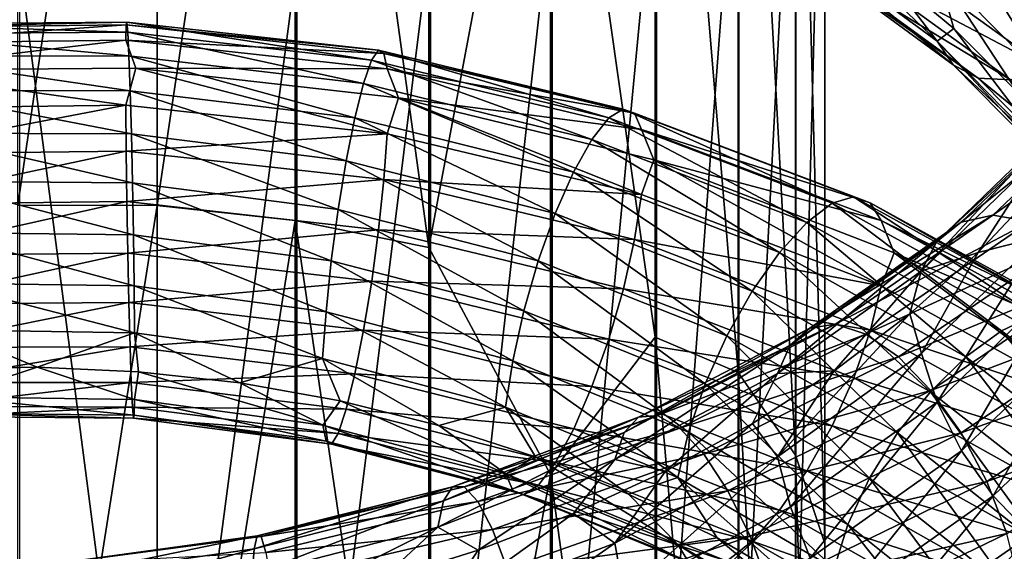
# Model space of a CAD drawing. Header units: metres. Extents: x -109 to 109, y -452 to 89.
# Tile 184 of 256: x -1.74 to 10.73, y -330.64 to -323.91. Entities that reach past the tile are written whole.
import ezdxf

# ---------------------------------------------------------------- set-up
doc = ezdxf.new("R2010")
doc.units = ezdxf.units.M
doc.layers.add('solid_K244270000C71_000_01', color=7, linetype='CONTINUOUS')
doc.layers.add('solid_k244270000c71_000_02', color=7, linetype='CONTINUOUS')

msp = doc.modelspace()

# ---------------------------------------------------------------- linework, layer by layer
at = {"layer": 'solid_K244270000C71_000_01'}
for points in [[(0, -326.260468, 810.481018), (0, -314.313751, 820.137939), (1.744606, -314.520386, 820.209717)], [(0, -326.260468, 810.481018), (1.744606, -314.520386, 820.209717), (1.744606, -326.448486, 810.556824)], [(3.437735, -326.78891, 810.983521), (1.744606, -326.448486, 810.556824), (1.744606, -314.520386, 820.209717)], [(3.437735, -314.821381, 820.665344), (3.437735, -326.78891, 810.983521), (1.744606, -314.520386, 820.209717)], [(4.980319, -318.608978, 818.894531), (3.437735, -326.78891, 810.983521), (3.437735, -314.821381, 820.665344)], [(6.304805, -315.740631, 822.564941), (6.304805, -327.924957, 812.744202), (4.980319, -318.608978, 818.894531)], [(7.353192, -328.372864, 814.260071), (6.304805, -327.924957, 812.744202), (6.304805, -315.740631, 822.564941)], [(7.353192, -315.894531, 824.237427), (7.353192, -328.372864, 814.260071), (6.304805, -315.740631, 822.564941)], [(8.079568, -329.41806, 815.502869), (7.353192, -328.372864, 814.260071), (7.353192, -315.894531, 824.237427)], [(8.079568, -316.835663, 825.56073), (8.079568, -329.41806, 815.502869), (7.353192, -315.894531, 824.237427)], [(8.452125, -330.53772, 816.834167), (8.079568, -329.41806, 815.502869), (8.079568, -316.835663, 825.56073)], [(8.452125, -317.843811, 826.978333), (8.452125, -330.53772, 816.834167), (8.079568, -316.835663, 825.56073)], [(8.454546, -331.68277, 818.195679), (8.452125, -330.53772, 816.834167), (8.452125, -317.843811, 826.978333)], [(8.454546, -318.874817, 828.42804), (8.454546, -331.68277, 818.195679), (8.452125, -317.843811, 826.978333)], [(4.980319, -318.608978, 818.894531), (4.980319, -329.66275, 809.607544), (3.437735, -326.78891, 810.983521)], [(6.304805, -327.924957, 812.744202), (4.980319, -329.66275, 809.607544), (4.980319, -318.608978, 818.894531)], [(8.086726, -332.80304, 819.52771), (8.454546, -331.68277, 818.195679), (8.454546, -318.874817, 828.42804)], [(8.086726, -319.883545, 829.846436), (8.086726, -332.80304, 819.52771), (8.454546, -318.874817, 828.42804)], [(7.364774, -333.849518, 820.771973), (8.086726, -332.80304, 819.52771), (8.086726, -319.883545, 829.846436)], [(7.364774, -320.825806, 831.171387), (7.364774, -333.849518, 820.771973), (8.086726, -319.883545, 829.846436)], [(6.320303, -334.776367, 821.874023), (7.364774, -333.849518, 820.771973), (7.364774, -320.825806, 831.171387)], [(6.320303, -321.660339, 832.344849), (6.320303, -334.776367, 821.874023), (7.364774, -320.825806, 831.171387)], [(4.999055, -335.542969, 822.785583), (6.320303, -334.776367, 821.874023), (6.320303, -321.660339, 832.344849)], [(4.999055, -322.350616, 833.315491), (4.999055, -335.542969, 822.785583), (6.320303, -321.660339, 832.344849)], [(10.076277, -322.714905, 816.412292), (11.589058, -324.236572, 817.618469), (10.390883, -322.14679, 816.510315)], [(11.589058, -324.236572, 817.618469), (11.950897, -323.703918, 817.765808), (10.390883, -322.14679, 816.510315)], [(3.458888, -336.115814, 823.466675), (4.999055, -335.542969, 822.785583), (4.999055, -322.350616, 833.315491)], [(3.458888, -322.866394, 834.040771), (3.458888, -336.115814, 823.466675), (4.999055, -322.350616, 833.315491)], [(8.088781, -322.865509, 814.429321), (9.875799, -324.179657, 815.38092), (8.199761, -322.572601, 814.962585)], [(9.875799, -324.179657, 815.38092), (9.184708, -323.265411, 815.460083), (8.199761, -322.572601, 814.962585)], [(9.667884, -322.735657, 811.688843), (11.803765, -324.26239, 812.860596), (9.243123, -323.063293, 812.166016)], [(12.322179, -323.876801, 812.547546), (11.803765, -324.26239, 812.860596), (9.667884, -322.735657, 811.688843)], [(9.874401, -323.270935, 816.181458), (11.356874, -324.771271, 817.354126), (10.076277, -322.714905, 816.412292)], [(11.356874, -324.771271, 817.354126), (11.589058, -324.236572, 817.618469), (10.076277, -322.714905, 816.412292)], [(1.767249, -336.469757, 823.887512), (3.458888, -336.115814, 823.466675), (3.458888, -322.866394, 834.040771)], [(1.767249, -323.185089, 834.488892), (1.767249, -336.469757, 823.887512), (3.458888, -322.866394, 834.040771)], [(10.078893, -324.478668, 814.858582), (9.875799, -324.179657, 815.38092), (8.088781, -322.865509, 814.429321)], [(8.255126, -323.14035, 813.886292), (10.078893, -324.478668, 814.858582), (8.088781, -322.865509, 814.429321)], [(10.394531, -324.647369, 814.307617), (10.078893, -324.478668, 814.858582), (8.255126, -323.14035, 813.886292)], [(8.51365, -323.273285, 813.30072), (10.394531, -324.647369, 814.307617), (8.255126, -323.14035, 813.886292)], [(9.243123, -323.063293, 812.166016), (11.285164, -324.53476, 813.27594), (8.848971, -323.249817, 812.714111)], [(11.803765, -324.26239, 812.860596), (11.285164, -324.53476, 813.27594), (9.243123, -323.063293, 812.166016)], [(0, -336.589325, 824.029724), (1.767249, -336.469757, 823.887512), (1.767249, -323.185089, 834.488892)], [(0, -323.292755, 834.640259), (0, -336.589325, 824.029724), (1.767249, -323.185089, 834.488892)], [(8.848971, -323.249817, 812.714111), (10.803934, -324.669098, 813.7677), (8.51365, -323.273285, 813.30072)], [(10.803934, -324.669098, 813.7677), (10.394531, -324.647369, 814.307617), (8.51365, -323.273285, 813.30072)], [(11.285164, -324.53476, 813.27594), (10.803934, -324.669098, 813.7677), (8.848971, -323.249817, 812.714111)], [(9.875799, -324.179657, 815.38092), (10.085749, -324.017578, 816.023438), (9.184708, -323.265411, 815.460083)], [(9.874401, -323.270935, 816.181458), (9.184708, -323.265411, 815.460083), (10.085749, -324.017578, 816.023438)], [(9.874401, -323.270935, 816.181458), (10.085749, -324.017578, 816.023438), (10.892557, -324.822052, 816.644958)], [(9.874401, -323.270935, 816.181458), (10.892557, -324.822052, 816.644958), (11.356874, -324.771271, 817.354126)], [(9.875799, -324.179657, 815.38092), (11.358482, -325.687592, 816.544189), (10.085749, -324.017578, 816.023438)], [(11.358482, -325.687592, 816.544189), (10.892557, -324.822052, 816.644958), (10.085749, -324.017578, 816.023438)], [(11.592068, -326.015442, 816.046265), (11.358482, -325.687592, 816.544189), (9.875799, -324.179657, 815.38092)], [(10.078893, -324.478668, 814.858582), (11.592068, -326.015442, 816.046265), (9.875799, -324.179657, 815.38092)], [(2.713883, -324.420013, 804.189026), (5.71682, -325.147217, 804.521484), (2.800696, -324.293762, 803.537109)], [(2.800696, -324.293762, 803.537109), (5.899694, -325.037506, 803.885925), (2.867627, -324.333221, 802.901184)], [(5.71682, -325.147217, 804.521484), (5.899694, -325.037506, 803.885925), (2.800696, -324.293762, 803.537109)], [(2.867627, -324.333221, 802.901184), (6.040685, -325.09021, 803.261658), (2.910693, -324.529663, 802.324341)], [(5.899694, -325.037506, 803.885925), (6.040685, -325.09021, 803.261658), (2.867627, -324.333221, 802.901184)], [(-0.270091, -324.518158, 801.886169), (3.053584, -324.896973, 801.856384), (2.91099, -325.349884, 801.515686)], [(2.611838, -324.714264, 804.81427), (5.501863, -325.422394, 805.12677), (2.713883, -324.420013, 804.189026)], [(5.501863, -325.422394, 805.12677), (5.71682, -325.147217, 804.521484), (2.713883, -324.420013, 804.189026)], [(2.910693, -324.529663, 802.324341), (6.131404, -325.295654, 802.691284), (3.053584, -324.896973, 801.856384)], [(6.040685, -325.09021, 803.261658), (6.131404, -325.295654, 802.691284), (2.910693, -324.529663, 802.324341)], [(11.955093, -326.226715, 815.536194), (11.592068, -326.015442, 816.046265), (10.078893, -324.478668, 814.858582)], [(10.394531, -324.647369, 814.307617), (11.955093, -326.226715, 815.536194), (10.078893, -324.478668, 814.858582)], [(12.425961, -326.302307, 815.051208), (11.955093, -326.226715, 815.536194), (10.394531, -324.647369, 814.307617)], [(10.803934, -324.669098, 813.7677), (12.425961, -326.302307, 815.051208), (10.394531, -324.647369, 814.307617)], [(2.501869, -325.149628, 805.374329), (5.270212, -325.837585, 805.664612), (2.611838, -324.714264, 804.81427)], [(5.270212, -325.837585, 805.664612), (5.501863, -325.422394, 805.12677), (2.611838, -324.714264, 804.81427)], [(3.053584, -324.896973, 801.856384), (6.132028, -326.118225, 801.877869), (2.91099, -325.349884, 801.515686)], [(3.053584, -324.896973, 801.856384), (6.285447, -325.682343, 802.239563), (6.132028, -326.118225, 801.877869)], [(6.131404, -325.295654, 802.691284), (6.285447, -325.682343, 802.239563), (3.053584, -324.896973, 801.856384)], [(10.179961, -326.469788, 838.661682), (10.580227, -326.380554, 839.230286), (12.244319, -324.806793, 837.903442)], [(11.781098, -324.940521, 837.397766), (10.179961, -326.469788, 838.661682), (12.244319, -324.806793, 837.903442)], [(12.244319, -324.806793, 837.903442), (10.580227, -326.380554, 839.230286), (12.789295, -324.834076, 838.355835)], [(10.580227, -326.380554, 839.230286), (11.051137, -326.461426, 839.755066), (12.789295, -324.834076, 838.355835)], [(9.87174, -326.713104, 838.08728), (10.179961, -326.469788, 838.661682), (11.781098, -324.940521, 837.397766)], [(11.424399, -325.216949, 836.873291), (9.87174, -326.713104, 838.08728), (11.781098, -324.940521, 837.397766)], [(2.39194, -325.692139, 805.831299), (5.038645, -326.360107, 806.098816), (2.501869, -325.149628, 805.374329)], [(5.038645, -326.360107, 806.098816), (5.270212, -325.837585, 805.664612), (2.501869, -325.149628, 805.374329)], [(5.501863, -325.422394, 805.12677), (8.223023, -326.47287, 805.792664), (5.71682, -325.147217, 804.521484)], [(5.71682, -325.147217, 804.521484), (8.544296, -326.230591, 805.220764), (5.899694, -325.037506, 803.885925)], [(8.223023, -326.47287, 805.792664), (8.544296, -326.230591, 805.220764), (5.71682, -325.147217, 804.521484)], [(5.899694, -325.037506, 803.885925), (8.817617, -326.149689, 804.612427), (6.040685, -325.09021, 803.261658)], [(8.544296, -326.230591, 805.220764), (8.817617, -326.149689, 804.612427), (5.899694, -325.037506, 803.885925)], [(6.040685, -325.09021, 803.261658), (9.02834, -326.225403, 804.007935), (6.131404, -325.295654, 802.691284)], [(8.817617, -326.149689, 804.612427), (9.02834, -326.225403, 804.007935), (6.040685, -325.09021, 803.261658)], [(9.673963, -327.087891, 837.546753), (9.87174, -326.713104, 838.08728), (11.424399, -325.216949, 836.873291)], [(11.195515, -325.611572, 836.366577), (9.673963, -327.087891, 837.546753), (11.424399, -325.216949, 836.873291)], [(2.91099, -325.349884, 801.515686), (6.132028, -326.118225, 801.877869), (2.868182, -325.929291, 801.327881)], [(6.131404, -325.295654, 802.691284), (9.163928, -326.446747, 803.448669), (6.285447, -325.682343, 802.239563)], [(9.02834, -326.225403, 804.007935), (9.163928, -326.446747, 803.448669), (6.131404, -325.295654, 802.691284)], [(5.270212, -325.837585, 805.664612), (7.876801, -326.853241, 806.293579), (5.501863, -325.422394, 805.12677)], [(7.876801, -326.853241, 806.293579), (8.223023, -326.47287, 805.792664), (5.501863, -325.422394, 805.12677)], [(11.195515, -325.611572, 836.366577), (10.39562, -326.85556, 836.532043), (9.673963, -327.087891, 837.546753)], [(11.195515, -325.611572, 836.366577), (11.169013, -326.032806, 835.868103), (10.39562, -326.85556, 836.532043)], [(2.290015, -326.307373, 806.147156), (4.823938, -326.957031, 806.393005), (2.39194, -325.692139, 805.831299)], [(4.823938, -326.957031, 806.393005), (5.038645, -326.360107, 806.098816), (2.39194, -325.692139, 805.831299)], [(6.285447, -325.682343, 802.239563), (9.164862, -327.274231, 802.627991), (6.132028, -326.118225, 801.877869)], [(6.285447, -325.682343, 802.239563), (9.329397, -326.857513, 803.014526), (9.164862, -327.274231, 802.627991)], [(9.163928, -326.446747, 803.448669), (9.329397, -326.857513, 803.014526), (6.285447, -325.682343, 802.239563)], [(5.038645, -326.360107, 806.098816), (7.530703, -327.341461, 806.690063), (5.270212, -325.837585, 805.664612)], [(7.530703, -327.341461, 806.690063), (7.876801, -326.853241, 806.293579), (5.270212, -325.837585, 805.664612)], [(2.868182, -325.929291, 801.327881), (6.041853, -326.690735, 801.679077), (2.80147, -326.56546, 801.297913)], [(6.132028, -326.118225, 801.877869), (6.041853, -326.690735, 801.679077), (2.868182, -325.929291, 801.327881)], [(6.132028, -326.118225, 801.877869), (9.164862, -327.274231, 802.627991), (6.041853, -326.690735, 801.679077)], [(8.544296, -326.230591, 805.220764), (11.107327, -327.647491, 806.259949), (8.817617, -326.149689, 804.612427)], [(8.817617, -326.149689, 804.612427), (11.462636, -327.60675, 805.688965), (9.02834, -326.225403, 804.007935)], [(11.107327, -327.647491, 806.259949), (11.462636, -327.60675, 805.688965), (8.817617, -326.149689, 804.612427)], [(11.1971, -326.650024, 835.552612), (10.39562, -326.85556, 836.532043), (11.169013, -326.032806, 835.868103)], [(0, -337.394745, 799.897644), (0, -326.260468, 810.481018), (1.744606, -326.448486, 810.556824)], [(8.223023, -326.47287, 805.792664), (10.689681, -327.843842, 806.786072), (8.544296, -326.230591, 805.220764)], [(10.689681, -327.843842, 806.786072), (11.107327, -327.647491, 806.259949), (8.544296, -326.230591, 805.220764)], [(9.02834, -326.225403, 804.007935), (11.736569, -327.714752, 805.111633), (9.163928, -326.446747, 803.448669)], [(11.462636, -327.60675, 805.688965), (11.736569, -327.714752, 805.111633), (9.02834, -326.225403, 804.007935)], [(2.20338, -326.958954, 806.291199), (4.641442, -327.593231, 806.518066), (2.290015, -326.307373, 806.147156)], [(4.641442, -327.593231, 806.518066), (4.823938, -326.957031, 806.393005), (2.290015, -326.307373, 806.147156)], [(4.823938, -326.957031, 806.393005), (7.209805, -327.907013, 806.948425), (5.038645, -326.360107, 806.098816)], [(7.209805, -327.907013, 806.948425), (7.530703, -327.341461, 806.690063), (5.038645, -326.360107, 806.098816)], [(8.264781, -327.813293, 839.676392), (8.589744, -327.761841, 840.297668), (10.580227, -326.380554, 839.230286)], [(10.179961, -326.469788, 838.661682), (8.264781, -327.813293, 839.676392), (10.580227, -326.380554, 839.230286)], [(10.580227, -326.380554, 839.230286), (8.589744, -327.761841, 840.297668), (11.051137, -326.461426, 839.755066)], [(0, -337.394745, 799.897644), (1.744606, -326.448486, 810.556824), (1.744606, -337.566223, 799.980774)], [(3.437735, -337.943359, 800.375122), (1.744606, -337.566223, 799.980774), (1.744606, -326.448486, 810.556824)], [(3.437735, -326.78891, 810.983521), (3.437735, -337.943359, 800.375122), (1.744606, -326.448486, 810.556824)], [(7.876801, -326.853241, 806.293579), (10.239602, -328.17572, 807.236389), (8.223023, -326.47287, 805.792664)], [(8.014546, -328.028442, 839.06012), (8.264781, -327.813293, 839.676392), (10.179961, -326.469788, 838.661682)], [(9.87174, -326.713104, 838.08728), (8.014546, -328.028442, 839.06012), (10.179961, -326.469788, 838.661682)], [(10.239602, -328.17572, 807.236389), (10.689681, -327.843842, 806.786072), (8.223023, -326.47287, 805.792664)], [(8.589744, -327.761841, 840.297668), (8.97206, -327.888153, 840.882996), (11.051137, -326.461426, 839.755066)], [(11.051137, -326.461426, 839.755066), (8.97206, -327.888153, 840.882996), (11.559028, -326.698914, 840.2052)], [(9.163928, -326.446747, 803.448669), (11.912828, -327.958405, 804.567749), (9.329397, -326.857513, 803.014526)], [(11.736569, -327.714752, 805.111633), (11.912828, -327.958405, 804.567749), (9.163928, -326.446747, 803.448669)], [(2.80147, -326.56546, 801.297913), (5.901324, -327.315369, 801.633728), (2.714835, -327.215118, 801.433838)], [(6.041853, -326.690735, 801.679077), (5.901324, -327.315369, 801.633728), (2.80147, -326.56546, 801.297913)], [(11.1971, -326.650024, 835.552612), (9.675332, -328.134003, 836.723572), (10.39562, -326.85556, 836.532043)], [(9.874304, -328.747284, 836.48645), (9.675332, -328.134003, 836.723572), (11.1971, -326.650024, 835.552612)], [(11.427366, -327.235992, 835.290588), (9.874304, -328.747284, 836.48645), (11.1971, -326.650024, 835.552612)], [(6.041853, -326.690735, 801.679077), (9.030087, -327.835266, 802.411438), (5.901324, -327.315369, 801.633728)], [(9.164862, -327.274231, 802.627991), (9.030087, -327.835266, 802.411438), (6.041853, -326.690735, 801.679077)], [(7.853978, -328.386292, 838.491089), (8.014546, -328.028442, 839.06012), (9.87174, -326.713104, 838.08728)], [(9.673963, -327.087891, 837.546753), (7.853978, -328.386292, 838.491089), (9.87174, -326.713104, 838.08728)], [(8.97206, -327.888153, 840.882996), (9.3844, -328.175537, 841.397339), (11.559028, -326.698914, 840.2052)], [(11.559028, -326.698914, 840.2052), (9.3844, -328.175537, 841.397339), (12.067101, -327.07193, 840.551392)], [(4.980319, -329.66275, 809.607544), (3.437735, -337.943359, 800.375122), (3.437735, -326.78891, 810.983521)], [(7.530703, -327.341461, 806.690063), (9.789685, -328.616211, 807.581238), (7.876801, -326.853241, 806.293579)], [(9.789685, -328.616211, 807.581238), (10.239602, -328.17572, 807.236389), (7.876801, -326.853241, 806.293579)], [(9.329397, -326.857513, 803.014526), (11.914042, -328.793091, 803.73761), (9.164862, -327.274231, 802.627991)], [(9.329397, -326.857513, 803.014526), (12.079826, -328.393707, 804.149841), (11.914042, -328.793091, 803.73761)], [(11.912828, -327.958405, 804.567749), (12.079826, -328.393707, 804.149841), (9.329397, -326.857513, 803.014526)], [(9.675332, -328.134003, 836.723572), (9.527843, -327.630249, 837.132385), (10.39562, -326.85556, 836.532043)], [(9.673963, -327.087891, 837.546753), (10.39562, -326.85556, 836.532043), (9.527843, -327.630249, 837.132385)], [(2.136668, -327.603455, 806.263), (4.500912, -328.226044, 806.47467), (2.20338, -326.958954, 806.291199)], [(4.500912, -328.226044, 806.47467), (4.641442, -327.593231, 806.518066), (2.20338, -326.958954, 806.291199)], [(4.641442, -327.593231, 806.518066), (6.937047, -328.516998, 807.042297), (4.823938, -326.957031, 806.393005)], [(6.937047, -328.516998, 807.042297), (7.209805, -327.907013, 806.948425), (4.823938, -326.957031, 806.393005)], [(9.673963, -327.087891, 837.546753), (8.572044, -328.353241, 837.664063), (7.853978, -328.386292, 838.491089)], [(9.673963, -327.087891, 837.546753), (9.527843, -327.630249, 837.132385), (8.572044, -328.353241, 837.664063)], [(9.3844, -328.175537, 841.397339), (9.796889, -328.599457, 841.806458), (12.067101, -327.07193, 840.551392)], [(12.067101, -327.07193, 840.551392), (9.796889, -328.599457, 841.806458), (12.538564, -327.559082, 840.763916)], [(2.714835, -327.215118, 801.433838), (5.718827, -327.949463, 801.750854), (2.61291, -327.835602, 801.737366)], [(5.901324, -327.315369, 801.633728), (5.718827, -327.949463, 801.750854), (2.714835, -327.215118, 801.433838)], [(9.164862, -327.274231, 802.627991), (11.914042, -328.793091, 803.73761), (9.030087, -327.835266, 802.411438)], [(10.183536, -329.362366, 836.385193), (9.874304, -328.747284, 836.48645), (11.427366, -327.235992, 835.290588)], [(11.785234, -327.81076, 835.147766), (10.183536, -329.362366, 836.385193), (11.427366, -327.235992, 835.290588)], [(5.901324, -327.315369, 801.633728), (8.820053, -328.440338, 802.340942), (5.718827, -327.949463, 801.750854)], [(9.030087, -327.835266, 802.411438), (8.820053, -328.440338, 802.340942), (5.901324, -327.315369, 801.633728)], [(7.209805, -327.907013, 806.948425), (9.372528, -329.138184, 807.790771), (7.530703, -327.341461, 806.690063)], [(9.372528, -329.138184, 807.790771), (9.789685, -328.616211, 807.581238), (7.530703, -327.341461, 806.690063)], [(2.09386, -328.195251, 806.07019), (4.410738, -328.810577, 806.271301), (2.136668, -327.603455, 806.263)], [(4.410738, -328.810577, 806.271301), (4.500912, -328.226044, 806.47467), (2.136668, -327.603455, 806.263)], [(4.500912, -328.226044, 806.47467), (6.727013, -329.130066, 806.973938), (4.641442, -327.593231, 806.518066)], [(6.727013, -329.130066, 806.973938), (6.937047, -328.516998, 807.042297), (4.641442, -327.593231, 806.518066)], [(7.855089, -329.438477, 837.65979), (8.572044, -328.353241, 837.664063), (9.527843, -327.630249, 837.132385)], [(9.675332, -328.134003, 836.723572), (7.855089, -329.438477, 837.65979), (9.527843, -327.630249, 837.132385)], [(9.796889, -328.599457, 841.806458), (10.179654, -329.134979, 842.07605), (12.538564, -327.559082, 840.763916)], [(12.538564, -327.559082, 840.763916), (10.179654, -329.134979, 842.07605), (12.939655, -328.134766, 840.819641)], [(10.689681, -327.843842, 806.786072), (12.82806, -329.499298, 808.066895), (11.107327, -327.647491, 806.259949)], [(6.094851, -328.938568, 840.403503), (6.334495, -328.916962, 841.065735), (8.589744, -327.761841, 840.297668)], [(8.264781, -327.813293, 839.676392), (6.094851, -328.938568, 840.403503), (8.589744, -327.761841, 840.297668)], [(8.589744, -327.761841, 840.297668), (6.334495, -328.916962, 841.065735), (8.97206, -327.888153, 840.882996)], [(-0.287709, -327.869751, 806.166382), (-0.237222, -328.362793, 805.819031), (1.044776, -328.505341, 805.732239)], [(-0.287709, -327.869751, 806.166382), (1.044776, -328.505341, 805.732239), (2.09386, -328.195251, 806.07019)], [(2.61291, -327.835602, 801.737366), (5.50412, -328.551208, 802.033081), (2.502981, -328.388824, 802.181274)], [(5.718827, -327.949463, 801.750854), (5.50412, -328.551208, 802.033081), (2.61291, -327.835602, 801.737366)], [(5.910316, -329.131348, 839.7547), (6.094851, -328.938568, 840.403503), (8.264781, -327.813293, 839.676392)], [(8.014546, -328.028442, 839.06012), (5.910316, -329.131348, 839.7547), (8.264781, -327.813293, 839.676392)], [(6.334495, -328.916962, 841.065735), (6.616434, -329.079102, 841.698059), (8.97206, -327.888153, 840.882996)], [(8.97206, -327.888153, 840.882996), (6.616434, -329.079102, 841.698059), (9.3844, -328.175537, 841.397339)], [(9.030087, -327.835266, 802.411438), (11.73884, -329.338348, 803.496948), (8.820053, -328.440338, 802.340942)], [(11.914042, -328.793091, 803.73761), (11.73884, -329.338348, 803.496948), (9.030087, -327.835266, 802.411438)], [(10.584628, -329.935455, 836.432556), (10.183536, -329.362366, 836.385193), (11.785234, -327.81076, 835.147766)], [(10.239602, -328.17572, 807.236389), (12.287947, -329.770508, 808.454712), (10.689681, -327.843842, 806.786072)], [(12.249412, -328.333008, 835.139282), (10.584628, -329.935455, 836.432556), (11.785234, -327.81076, 835.147766)], [(12.287947, -329.770508, 808.454712), (12.82806, -329.499298, 808.066895), (10.689681, -327.843842, 806.786072)], [(6.304805, -327.924957, 812.744202), (6.304805, -339.279388, 801.974792), (4.980319, -329.66275, 809.607544)], [(5.718827, -327.949463, 801.750854), (8.547296, -329.047943, 802.426941), (5.50412, -328.551208, 802.033081)], [(8.820053, -328.440338, 802.340942), (8.547296, -329.047943, 802.426941), (5.718827, -327.949463, 801.750854)], [(7.353192, -339.995911, 803.29834), (6.304805, -339.279388, 801.974792), (6.304805, -327.924957, 812.744202)], [(7.353192, -328.372864, 814.260071), (7.353192, -339.995911, 803.29834), (6.304805, -327.924957, 812.744202)], [(6.937047, -328.516998, 807.042297), (9.017951, -329.711792, 807.842041), (7.209805, -327.907013, 806.948425)], [(9.017951, -329.711792, 807.842041), (9.372528, -329.138184, 807.790771), (7.209805, -327.907013, 806.948425)], [(5.791904, -329.475677, 839.16333), (5.910316, -329.131348, 839.7547), (8.014546, -328.028442, 839.06012)], [(7.853978, -328.386292, 838.491089), (5.791904, -329.475677, 839.16333), (8.014546, -328.028442, 839.06012)], [(8.016628, -330.074799, 837.443298), (7.855089, -329.438477, 837.65979), (9.675332, -328.134003, 836.723572)], [(9.874304, -328.747284, 836.48645), (8.016628, -330.074799, 837.443298), (9.675332, -328.134003, 836.723572)], [(10.179654, -329.134979, 842.07605), (10.505288, -329.753235, 842.178711), (12.939655, -328.134766, 840.819641)], [(12.939655, -328.134766, 840.819641), (10.505288, -329.753235, 842.178711), (13.248887, -328.757477, 840.722778)], [(2.09386, -328.195251, 806.07019), (1.044776, -328.505341, 805.732239), (2.315285, -328.732544, 805.732483)], [(2.09386, -328.195251, 806.07019), (2.315285, -328.732544, 805.732483), (3.566244, -329.044373, 805.818726)], [(2.09386, -328.195251, 806.07019), (3.566244, -329.044373, 805.818726), (4.410738, -328.810577, 806.271301)], [(4.410738, -328.810577, 806.271301), (6.592239, -329.702484, 806.753418), (4.500912, -328.226044, 806.47467)], [(6.592239, -329.702484, 806.753418), (6.727013, -329.130066, 806.973938), (4.500912, -328.226044, 806.47467)], [(6.616434, -329.079102, 841.698059), (6.920513, -329.405823, 842.261963), (9.3844, -328.175537, 841.397339)], [(9.3844, -328.175537, 841.397339), (6.920513, -329.405823, 842.261963), (9.796889, -328.599457, 841.806458)], [(9.789685, -328.616211, 807.581238), (11.748029, -330.151337, 808.735718), (10.239602, -328.17572, 807.236389)], [(11.748029, -330.151337, 808.735718), (12.287947, -329.770508, 808.454712), (10.239602, -328.17572, 807.236389)], [(2.502981, -328.388824, 802.181274), (5.272553, -329.083954, 802.454712), (2.393012, -328.837524, 802.730774)], [(5.50412, -328.551208, 802.033081), (5.272553, -329.083954, 802.454712), (2.502981, -328.388824, 802.181274)], [(7.853978, -328.386292, 838.491089), (6.433013, -329.621155, 838.495605), (5.791904, -329.475677, 839.16333)], [(7.853978, -328.386292, 838.491089), (7.536422, -329.018951, 838.120605), (6.433013, -329.621155, 838.495605)], [(8.079568, -341.138336, 804.452393), (7.353192, -339.995911, 803.29834), (7.353192, -328.372864, 814.260071)], [(8.079568, -329.41806, 815.502869), (8.079568, -341.138336, 804.452393), (7.353192, -328.372864, 814.260071)], [(7.855089, -329.438477, 837.65979), (7.536422, -329.018951, 838.120605), (8.572044, -328.353241, 837.664063)], [(7.853978, -328.386292, 838.491089), (8.572044, -328.353241, 837.664063), (7.536422, -329.018951, 838.120605)], [(11.056089, -330.425934, 836.635071), (10.584628, -329.935455, 836.432556), (12.249412, -328.333008, 835.139282)], [(2.094157, -329.039215, 805.238159), (2.315285, -328.732544, 805.732483), (1.044776, -328.505341, 805.732239)], [(6.727013, -329.130066, 806.973938), (8.744913, -330.297546, 807.739746), (6.937047, -328.516998, 807.042297)], [(8.744913, -330.297546, 807.739746), (9.017951, -329.711792, 807.842041), (6.937047, -328.516998, 807.042297)], [(8.820053, -328.440338, 802.340942), (11.465802, -329.916382, 803.392151), (8.547296, -329.047943, 802.426941)], [(11.73884, -329.338348, 803.496948), (11.465802, -329.916382, 803.392151), (8.820053, -328.440338, 802.340942)], [(5.50412, -328.551208, 802.033081), (8.226398, -329.617676, 802.674011), (5.272553, -329.083954, 802.454712)], [(8.547296, -329.047943, 802.426941), (8.226398, -329.617676, 802.674011), (5.50412, -328.551208, 802.033081)], [(6.920513, -329.405823, 842.261963), (7.224702, -329.86972, 842.719788), (9.796889, -328.599457, 841.806458)], [(9.796889, -328.599457, 841.806458), (7.224702, -329.86972, 842.719788), (10.179654, -329.134979, 842.07605)], [(9.372528, -329.138184, 807.790771), (11.247422, -330.618896, 808.884888), (9.789685, -328.616211, 807.581238)], [(11.247422, -330.618896, 808.884888), (11.748029, -330.151337, 808.735718), (9.789685, -328.616211, 807.581238)], [(2.094157, -329.039215, 805.238159), (4.411362, -329.655823, 805.435425), (2.315285, -328.732544, 805.732483)], [(4.411362, -329.655823, 805.435425), (3.566244, -329.044373, 805.818726), (2.315285, -328.732544, 805.732483)], [(8.267683, -330.723816, 837.376648), (8.016628, -330.074799, 837.443298), (9.874304, -328.747284, 836.48645)], [(10.183536, -329.362366, 836.385193), (8.267683, -330.723816, 837.376648), (9.874304, -328.747284, 836.48645)], [(10.505288, -329.753235, 842.178711), (10.756343, -330.41037, 842.11615), (13.248887, -328.757477, 840.722778)], [(2.393012, -328.837524, 802.730774), (5.040903, -329.511902, 802.982483), (2.290967, -329.144135, 803.350952)], [(5.272553, -329.083954, 802.454712), (5.040903, -329.511902, 802.982483), (2.393012, -328.837524, 802.730774)], [(4.410738, -328.810577, 806.271301), (3.566244, -329.044373, 805.818726), (4.789402, -329.43985, 805.988831)], [(4.410738, -328.810577, 806.271301), (4.789402, -329.43985, 805.988831), (5.96816, -329.915039, 806.239502)], [(4.410738, -328.810577, 806.271301), (5.96816, -329.915039, 806.239502), (6.592239, -329.702484, 806.753418)], [(3.624158, -329.996674, 840.142517), (3.737313, -329.819702, 840.813721), (6.094851, -328.938568, 840.403503)], [(5.910316, -329.131348, 839.7547), (3.624158, -329.996674, 840.142517), (6.094851, -328.938568, 840.403503)], [(3.737313, -329.819702, 840.813721), (3.884261, -329.819061, 841.503906), (6.334495, -328.916962, 841.065735)], [(6.094851, -328.938568, 840.403503), (3.737313, -329.819702, 840.813721), (6.334495, -328.916962, 841.065735)], [(6.334495, -328.916962, 841.065735), (3.884261, -329.819061, 841.503906), (6.616434, -329.079102, 841.698059)], [(5.792725, -330.532227, 838.325195), (6.433013, -329.621155, 838.495605), (7.536422, -329.018951, 838.120605)], [(7.855089, -329.438477, 837.65979), (5.792725, -330.532227, 838.325195), (7.536422, -329.018951, 838.120605)], [(4.502081, -329.865997, 804.853149), (4.411362, -329.655823, 805.435425), (2.094157, -329.039215, 805.238159)], [(2.137223, -329.240753, 804.649048), (4.502081, -329.865997, 804.853149), (2.094157, -329.039215, 805.238159)], [(2.290967, -329.144135, 803.350952), (4.825945, -329.799103, 803.583008), (2.204154, -329.278503, 804.004822)], [(5.040903, -329.511902, 802.982483), (4.825945, -329.799103, 803.583008), (2.290967, -329.144135, 803.350952)], [(3.551549, -330.331268, 839.535706), (3.624158, -329.996674, 840.142517), (5.910316, -329.131348, 839.7547)], [(5.791904, -329.475677, 839.16333), (3.551549, -330.331268, 839.535706), (5.910316, -329.131348, 839.7547)], [(4.411362, -329.655823, 805.435425), (4.789402, -329.43985, 805.988831), (3.566244, -329.044373, 805.818726)], [(3.884261, -329.819061, 841.503906), (4.057143, -330.006287, 842.168152), (6.616434, -329.079102, 841.698059)], [(6.616434, -329.079102, 841.698059), (4.057143, -330.006287, 842.168152), (6.920513, -329.405823, 842.261963)], [(5.272553, -329.083954, 802.454712), (7.8803, -330.115204, 803.058716), (5.040903, -329.511902, 802.982483)], [(8.226398, -329.617676, 802.674011), (7.8803, -330.115204, 803.058716), (5.272553, -329.083954, 802.454712)], [(6.592239, -329.702484, 806.753418), (8.569712, -330.853363, 807.496033), (6.727013, -329.130066, 806.973938)], [(8.569712, -330.853363, 807.496033), (8.744913, -330.297546, 807.739746), (6.727013, -329.130066, 806.973938)], [(7.224702, -329.86972, 842.719788), (7.506971, -330.443237, 843.033386), (10.179654, -329.134979, 842.07605)], [(10.179654, -329.134979, 842.07605), (7.506971, -330.443237, 843.033386), (10.505288, -329.753235, 842.178711)], [(8.547296, -329.047943, 802.426941), (11.111225, -330.487274, 803.435852), (8.226398, -329.617676, 802.674011)], [(11.465802, -329.916382, 803.392151), (11.111225, -330.487274, 803.435852), (8.547296, -329.047943, 802.426941)], [(9.017951, -329.711792, 807.842041), (10.821916, -331.147095, 808.883606), (9.372528, -329.138184, 807.790771)], [(10.821916, -331.147095, 808.883606), (11.247422, -330.618896, 808.884888), (9.372528, -329.138184, 807.790771)], [(4.643071, -329.916809, 804.220703), (4.502081, -329.865997, 804.853149), (2.137223, -329.240753, 804.649048)], [(2.204154, -329.278503, 804.004822), (4.643071, -329.916809, 804.220703), (2.137223, -329.240753, 804.649048)], [(4.825945, -329.799103, 803.583008), (4.643071, -329.916809, 804.220703), (2.204154, -329.278503, 804.004822)], [(8.593317, -331.339783, 837.470581), (8.267683, -330.723816, 837.376648), (10.183536, -329.362366, 836.385193)], [(10.584628, -329.935455, 836.432556), (8.593317, -331.339783, 837.470581), (10.183536, -329.362366, 836.385193)], [(5.791904, -329.475677, 839.16333), (4.061544, -330.621429, 838.985107), (3.551549, -330.331268, 839.535706)], [(4.057143, -330.006287, 842.168152), (4.243602, -330.360413, 842.765747), (6.920513, -329.405823, 842.261963)], [(5.791904, -329.475677, 839.16333), (5.271769, -330.156372, 838.785034), (4.061544, -330.621429, 838.985107)], [(6.920513, -329.405823, 842.261963), (4.243602, -330.360413, 842.765747), (7.224702, -329.86972, 842.719788)], [(4.411362, -329.655823, 805.435425), (6.593173, -330.550903, 805.911987), (4.789402, -329.43985, 805.988831)], [(6.593173, -330.550903, 805.911987), (5.96816, -329.915039, 806.239502), (4.789402, -329.43985, 805.988831)], [(5.040903, -329.511902, 802.982483), (7.534078, -330.507446, 803.550415), (4.825945, -329.799103, 803.583008)], [(7.8803, -330.115204, 803.058716), (7.534078, -330.507446, 803.550415), (5.040903, -329.511902, 802.982483)], [(5.791904, -329.475677, 839.16333), (6.433013, -329.621155, 838.495605), (5.271769, -330.156372, 838.785034)], [(5.911851, -331.186401, 838.12439), (5.792725, -330.532227, 838.325195), (7.855089, -329.438477, 837.65979)], [(8.016628, -330.074799, 837.443298), (5.911851, -331.186401, 838.12439), (7.855089, -329.438477, 837.65979)], [(8.452125, -342.362122, 805.68866), (8.079568, -341.138336, 804.452393), (8.079568, -329.41806, 815.502869)], [(8.452125, -330.53772, 816.834167), (8.452125, -342.362122, 805.68866), (8.079568, -329.41806, 815.502869)], [(5.792725, -330.532227, 838.325195), (5.271769, -330.156372, 838.785034), (6.433013, -329.621155, 838.495605)], [(8.226398, -329.617676, 802.674011), (10.694068, -331.012482, 803.634888), (7.8803, -330.115204, 803.058716)], [(11.111225, -330.487274, 803.435852), (10.694068, -331.012482, 803.634888), (8.226398, -329.617676, 802.674011)], [(4.980319, -329.66275, 809.607544), (4.980319, -339.991791, 799.52063), (3.437735, -337.943359, 800.375122)], [(6.72876, -330.776276, 805.341431), (6.593173, -330.550903, 805.911987), (4.411362, -329.655823, 805.435425)], [(4.502081, -329.865997, 804.853149), (6.72876, -330.776276, 805.341431), (4.411362, -329.655823, 805.435425)], [(6.304805, -339.279388, 801.974792), (4.980319, -339.991791, 799.52063), (4.980319, -329.66275, 809.607544)], [(6.592239, -329.702484, 806.753418), (5.96816, -329.915039, 806.239502), (7.089488, -330.466003, 806.566833)], [(6.592239, -329.702484, 806.753418), (7.089488, -330.466003, 806.566833), (8.147491, -331.09137, 806.968018)], [(6.592239, -329.702484, 806.753418), (8.147491, -331.09137, 806.968018), (8.569712, -330.853363, 807.496033)], [(7.506971, -330.443237, 843.033386), (7.74711, -331.094849, 843.17218), (10.505288, -329.753235, 842.178711)], [(10.505288, -329.753235, 842.178711), (7.74711, -331.094849, 843.17218), (10.756343, -330.41037, 842.11615)], [(8.744913, -330.297546, 807.739746), (10.494258, -331.698853, 808.739502), (9.017951, -329.711792, 807.842041)], [(10.494258, -331.698853, 808.739502), (10.821916, -331.147095, 808.883606), (9.017951, -329.711792, 807.842041)], [(1.226143, -330.606812, 840.205444), (1.264426, -330.438629, 840.888184), (3.737313, -329.819702, 840.813721)], [(3.624158, -329.996674, 840.142517), (1.226143, -330.606812, 840.205444), (3.737313, -329.819702, 840.813721)], [(1.264426, -330.438629, 840.888184), (1.314142, -330.449432, 841.592529), (3.884261, -329.819061, 841.503906)], [(3.737313, -329.819702, 840.813721), (1.264426, -330.438629, 840.888184), (3.884261, -329.819061, 841.503906)], [(3.884261, -329.819061, 841.503906), (1.314142, -330.449432, 841.592529), (4.057143, -330.006287, 842.168152)], [(4.243602, -330.360413, 842.765747), (4.430129, -330.852142, 843.256409), (7.224702, -329.86972, 842.719788)], [(7.224702, -329.86972, 842.719788), (4.430129, -330.852142, 843.256409), (7.506971, -330.443237, 843.033386)], [(6.939483, -330.849854, 804.728943), (6.72876, -330.776276, 805.341431), (4.502081, -329.865997, 804.853149)], [(4.643071, -329.916809, 804.220703), (6.939483, -330.849854, 804.728943), (4.502081, -329.865997, 804.853149)], [(4.825945, -329.799103, 803.583008), (7.212804, -330.761108, 804.118164), (4.643071, -329.916809, 804.220703)], [(7.534078, -330.507446, 803.550415), (7.212804, -330.761108, 804.118164), (4.825945, -329.799103, 803.583008)], [(1.201578, -330.935852, 839.590454), (1.226143, -330.606812, 840.205444), (3.624158, -329.996674, 840.142517)], [(3.551549, -330.331268, 839.535706), (1.201578, -330.935852, 839.590454), (3.624158, -329.996674, 840.142517)], [(1.314142, -330.449432, 841.592529), (1.372633, -330.650146, 842.272827), (4.057143, -330.006287, 842.168152)], [(4.057143, -330.006287, 842.168152), (1.372633, -330.650146, 842.272827), (4.243602, -330.360413, 842.765747)], [(7.212804, -330.761108, 804.118164), (6.939483, -330.849854, 804.728943), (4.643071, -329.916809, 804.220703)], [(6.593173, -330.550903, 805.911987), (7.089488, -330.466003, 806.566833), (5.96816, -329.915039, 806.239502)], [(8.976081, -331.87973, 837.729187), (8.593317, -331.339783, 837.470581), (10.584628, -329.935455, 836.432556)], [(11.056089, -330.425934, 836.635071), (8.976081, -331.87973, 837.729187), (10.584628, -329.935455, 836.432556)], [(6.096991, -331.861938, 838.08429), (5.911851, -331.186401, 838.12439), (8.016628, -330.074799, 837.443298)], [(8.267683, -330.723816, 837.376648), (6.096991, -331.861938, 838.08429), (8.016628, -330.074799, 837.443298)], [(7.8803, -330.115204, 803.058716), (10.244151, -331.46109, 803.969116), (7.534078, -330.507446, 803.550415)], [(10.694068, -331.012482, 803.634888), (10.244151, -331.46109, 803.969116), (7.8803, -330.115204, 803.058716)], [(3.552052, -331.390259, 838.692261), (4.061544, -330.621429, 838.985107), (5.271769, -330.156372, 838.785034)], [(5.792725, -330.532227, 838.325195), (3.552052, -331.390259, 838.692261), (5.271769, -330.156372, 838.785034)], [(3.551549, -330.331268, 839.535706), (1.540902, -331.329956, 839.106384), (1.201578, -330.935852, 839.590454)], [(1.372633, -330.650146, 842.272827), (1.435717, -331.01889, 842.887146), (4.243602, -330.360413, 842.765747)], [(4.243602, -330.360413, 842.765747), (1.435717, -331.01889, 842.887146), (4.430129, -330.852142, 843.256409)], [(3.551549, -330.331268, 839.535706), (2.813894, -331.013306, 839.092773), (1.540902, -331.329956, 839.106384)], [(3.551549, -330.331268, 839.535706), (4.061544, -330.621429, 838.985107), (2.813894, -331.013306, 839.092773)], [(8.569712, -330.853363, 807.496033), (10.284009, -332.234009, 808.467163), (8.744913, -330.297546, 807.739746)], [(10.284009, -332.234009, 808.467163), (10.494258, -331.698853, 808.739502), (8.744913, -330.297546, 807.739746)], [(1.314142, -330.449432, 841.592529), (-1.296723, -330.796967, 841.32196), (1.372633, -330.650146, 842.272827)], [(-1.247666, -330.784668, 840.617554), (-1.296723, -330.796967, 841.32196), (1.314142, -330.449432, 841.592529)], [(1.264426, -330.438629, 840.888184), (-1.247666, -330.784668, 840.617554), (1.314142, -330.449432, 841.592529)], [(-1.20989, -330.951416, 839.934448), (-1.247666, -330.784668, 840.617554), (1.264426, -330.438629, 840.888184)], [(1.226143, -330.606812, 840.205444), (-1.20989, -330.951416, 839.934448), (1.264426, -330.438629, 840.888184)], [(4.430129, -330.852142, 843.256409), (4.603214, -331.451965, 843.599731), (7.506971, -330.443237, 843.033386)], [(7.506971, -330.443237, 843.033386), (4.603214, -331.451965, 843.599731), (7.74711, -331.094849, 843.17218)], [(6.593173, -330.550903, 805.911987), (8.570924, -331.706604, 806.6474), (7.089488, -330.466003, 806.566833)], [(8.570924, -331.706604, 806.6474), (8.147491, -331.09137, 806.968018), (7.089488, -330.466003, 806.566833)], [(7.534078, -330.507446, 803.550415), (9.794072, -331.80365, 804.411377), (7.212804, -330.761108, 804.118164)], [(10.244151, -331.46109, 803.969116), (9.794072, -331.80365, 804.411377), (7.534078, -330.507446, 803.550415)], [(7.74711, -331.094849, 843.17218), (7.93225, -331.77887, 843.135925), (10.756343, -330.41037, 842.11615)], [(10.756343, -330.41037, 842.11615), (7.93225, -331.77887, 843.135925), (10.917881, -331.05835, 841.898071)], [(9.38857, -332.313263, 838.128052), (8.976081, -331.87973, 837.729187), (11.056089, -330.425934, 836.635071)], [(11.564163, -330.807098, 836.972168), (9.38857, -332.313263, 838.128052), (11.056089, -330.425934, 836.635071)], [(11.111225, -330.487274, 803.435852), (13.333931, -332.229065, 804.736633), (10.694068, -331.012482, 803.634888)], [(-1.18565, -331.279175, 839.318726), (-1.20989, -330.951416, 839.934448), (1.226143, -330.606812, 840.205444)], [(1.201578, -330.935852, 839.590454), (-1.18565, -331.279175, 839.318726), (1.226143, -330.606812, 840.205444)], [(3.552052, -331.390259, 838.692261), (2.813894, -331.013306, 839.092773), (4.061544, -330.621429, 838.985107)], [(3.625099, -332.05658, 838.501709), (3.552052, -331.390259, 838.692261), (5.792725, -330.532227, 838.325195)], [(5.911851, -331.186401, 838.12439), (3.625099, -332.05658, 838.501709), (5.792725, -330.532227, 838.325195)], [(8.747184, -331.953369, 806.093018), (8.570924, -331.706604, 806.6474), (6.593173, -330.550903, 805.911987)], [(6.72876, -330.776276, 805.341431), (8.747184, -331.953369, 806.093018), (6.593173, -330.550903, 805.911987)], [(8.454546, -343.613678, 806.952942), (8.452125, -342.362122, 805.68866), (8.452125, -330.53772, 816.834167)], [(8.454546, -331.68277, 818.195679), (8.454546, -343.613678, 806.952942), (8.452125, -330.53772, 816.834167)]]:
    msp.add_3dface(points, dxfattribs=at)
at = {"layer": 'solid_k244270000c71_000_02'}
for points in [[(-1.767249, -314.243774, 820.421326), (0, -314.313751, 820.137939), (-1.767249, -326.255219, 810.732605)], [(-1.767249, -326.255219, 810.732605), (0, -314.313751, 820.137939), (0, -326.260468, 810.481018)], [(-1.744606, -323.187897, 834.492737), (0, -336.589325, 824.029724), (0, -323.292755, 834.640259)], [(-1.744606, -323.187897, 834.492737), (-1.744606, -336.472839, 823.891174), (0, -336.589325, 824.029724)], [(-0.39403, -323.972504, 802.948792), (-0.399947, -324.167114, 802.370361), (-3.698559, -324.207855, 802.833191)], [(-3.643836, -324.007813, 803.408203), (-0.39403, -323.972504, 802.948792), (-3.698559, -324.207855, 802.833191)], [(-0.384833, -323.935913, 803.587891), (-0.39403, -323.972504, 802.948792), (-3.643836, -324.007813, 803.408203)], [(-3.558788, -323.963806, 804.041931), (-0.384833, -323.935913, 803.587891), (-3.643836, -324.007813, 803.408203)], [(-0.372904, -324.065979, 804.244446), (-0.384833, -323.935913, 803.587891), (-3.558788, -323.963806, 804.041931)], [(-3.448476, -324.084869, 804.691345), (-0.372904, -324.065979, 804.244446), (-3.558788, -323.963806, 804.041931)], [(-0.39403, -323.972504, 802.948792), (2.867627, -324.333221, 802.901184), (-0.399947, -324.167114, 802.370361)], [(-0.384833, -323.935913, 803.587891), (2.800696, -324.293762, 803.537109), (-0.39403, -323.972504, 802.948792)], [(2.800696, -324.293762, 803.537109), (2.867627, -324.333221, 802.901184), (-0.39403, -323.972504, 802.948792)], [(2.713883, -324.420013, 804.189026), (2.800696, -324.293762, 803.537109), (-0.384833, -323.935913, 803.587891)], [(-0.372904, -324.065979, 804.244446), (2.713883, -324.420013, 804.189026), (-0.384833, -323.935913, 803.587891)], [(-0.358883, -324.364716, 804.875549), (-0.372904, -324.065979, 804.244446), (-3.448476, -324.084869, 804.691345)], [(-3.31881, -324.373596, 805.314087), (-0.358883, -324.364716, 804.875549), (-3.448476, -324.084869, 804.691345)], [(2.611838, -324.714264, 804.81427), (2.713883, -324.420013, 804.189026), (-0.372904, -324.065979, 804.244446)], [(-0.358883, -324.364716, 804.875549), (2.611838, -324.714264, 804.81427), (-0.372904, -324.065979, 804.244446)], [(-3.698559, -324.207855, 802.833191), (-0.399947, -324.167114, 802.370361), (-3.595576, -324.546356, 802.335083)], [(-0.399947, -324.167114, 802.370361), (-0.270091, -324.518158, 801.886169), (-3.595576, -324.546356, 802.335083)], [(-0.399947, -324.167114, 802.370361), (2.910693, -324.529663, 802.324341), (-0.270091, -324.518158, 801.886169)], [(2.867627, -324.333221, 802.901184), (2.910693, -324.529663, 802.324341), (-0.399947, -324.167114, 802.370361)], [(-0.343772, -324.804993, 805.442261), (-0.358883, -324.364716, 804.875549), (-3.31881, -324.373596, 805.314087)], [(-3.179075, -324.803467, 805.871765), (-0.343772, -324.804993, 805.442261), (-3.31881, -324.373596, 805.314087)], [(2.501869, -325.149628, 805.374329), (2.611838, -324.714264, 804.81427), (-0.358883, -324.364716, 804.875549)], [(-0.343772, -324.804993, 805.442261), (2.501869, -325.149628, 805.374329), (-0.358883, -324.364716, 804.875549)], [(-3.595576, -324.546356, 802.335083), (-0.270091, -324.518158, 801.886169), (-0.399988, -324.98761, 801.564026)], [(-0.270091, -324.518158, 801.886169), (2.91099, -325.349884, 801.515686), (-0.399988, -324.98761, 801.564026)], [(2.910693, -324.529663, 802.324341), (3.053584, -324.896973, 801.856384), (-0.270091, -324.518158, 801.886169)], [(-3.595576, -324.546356, 802.335083), (-0.399988, -324.98761, 801.564026), (-3.698936, -325.031311, 802.026611)], [(-0.328667, -325.352448, 805.90625), (-0.343772, -324.804993, 805.442261), (-3.179075, -324.803467, 805.871765)], [(-3.03939, -325.340881, 806.32666), (-0.328667, -325.352448, 805.90625), (-3.179075, -324.803467, 805.871765)], [(2.39194, -325.692139, 805.831299), (2.501869, -325.149628, 805.374329), (-0.343772, -324.804993, 805.442261)], [(-0.328667, -325.352448, 805.90625), (2.39194, -325.692139, 805.831299), (-0.343772, -324.804993, 805.442261)], [(-3.698936, -325.031311, 802.026611), (-0.399988, -324.98761, 801.564026), (-3.644541, -325.610168, 801.838867)], [(-0.399988, -324.98761, 801.564026), (-0.394106, -325.569122, 801.379883), (-3.644541, -325.610168, 801.838867)], [(-0.399988, -324.98761, 801.564026), (2.91099, -325.349884, 801.515686), (-0.394106, -325.569122, 801.379883)], [(-0.314662, -325.972351, 806.22876), (-0.328667, -325.352448, 805.90625), (-3.03939, -325.340881, 806.32666)], [(-2.909875, -325.951813, 806.640808), (-0.314662, -325.972351, 806.22876), (-3.03939, -325.340881, 806.32666)], [(2.91099, -325.349884, 801.515686), (2.868182, -325.929291, 801.327881), (-0.394106, -325.569122, 801.379883)], [(2.290015, -326.307373, 806.147156), (2.39194, -325.692139, 805.831299), (-0.328667, -325.352448, 805.90625)], [(-0.314662, -325.972351, 806.22876), (2.290015, -326.307373, 806.147156), (-0.328667, -325.352448, 805.90625)], [(-3.644541, -325.610168, 801.838867), (-0.394106, -325.569122, 801.379883), (-3.559771, -326.244446, 801.808411)], [(-0.394106, -325.569122, 801.379883), (-0.384939, -326.208527, 801.354919), (-3.559771, -326.244446, 801.808411)], [(-0.394106, -325.569122, 801.379883), (2.868182, -325.929291, 801.327881), (-0.384939, -326.208527, 801.354919)], [(-0.302758, -326.627991, 806.378784), (-0.314662, -325.972351, 806.22876), (-2.909875, -325.951813, 806.640808)], [(-2.799791, -326.600189, 806.783813), (-0.302758, -326.627991, 806.378784), (-2.909875, -325.951813, 806.640808)], [(2.868182, -325.929291, 801.327881), (2.80147, -326.56546, 801.297913), (-0.384939, -326.208527, 801.354919)], [(2.20338, -326.958954, 806.291199), (2.290015, -326.307373, 806.147156), (-0.314662, -325.972351, 806.22876)], [(-0.302758, -326.627991, 806.378784), (2.20338, -326.958954, 806.291199), (-0.314662, -325.972351, 806.22876)], [(-3.559771, -326.244446, 801.808411), (-0.384939, -326.208527, 801.354919), (-3.449686, -326.8909, 801.943298)], [(-0.384939, -326.208527, 801.354919), (-0.373035, -326.862274, 801.496826), (-3.449686, -326.8909, 801.943298)], [(-1.767249, -326.255219, 810.732605), (0, -326.260468, 810.481018), (-1.767249, -337.448334, 800.10907)], [(-1.767249, -337.448334, 800.10907), (0, -326.260468, 810.481018), (0, -337.394745, 799.897644)], [(-0.384939, -326.208527, 801.354919), (2.80147, -326.56546, 801.297913), (-0.373035, -326.862274, 801.496826)], [(-0.293591, -327.275757, 806.355591), (-0.302758, -326.627991, 806.378784), (-2.799791, -326.600189, 806.783813)], [(-2.715021, -327.242737, 806.755188), (-0.293591, -327.275757, 806.355591), (-2.799791, -326.600189, 806.783813)], [(2.80147, -326.56546, 801.297913), (2.714835, -327.215118, 801.433838), (-0.373035, -326.862274, 801.496826)], [(2.136668, -327.603455, 806.263), (2.20338, -326.958954, 806.291199), (-0.302758, -326.627991, 806.378784)], [(-0.293591, -327.275757, 806.355591), (2.136668, -327.603455, 806.263), (-0.302758, -326.627991, 806.378784)], [(-3.449686, -326.8909, 801.943298), (-0.373035, -326.862274, 801.496826), (-3.320172, -327.50705, 802.2453)], [(-0.373035, -326.862274, 801.496826), (-0.35903, -327.487579, 801.807007), (-3.320172, -327.50705, 802.2453)], [(-0.373035, -326.862274, 801.496826), (2.714835, -327.215118, 801.433838), (-0.35903, -327.487579, 801.807007)], [(-0.287709, -327.869751, 806.166382), (-0.293591, -327.275757, 806.355591), (-2.715021, -327.242737, 806.755188)], [(-2.660626, -327.833954, 806.562622), (-0.287709, -327.869751, 806.166382), (-2.715021, -327.242737, 806.755188)], [(2.714835, -327.215118, 801.433838), (2.61291, -327.835602, 801.737366), (-0.35903, -327.487579, 801.807007)], [(2.09386, -328.195251, 806.07019), (2.136668, -327.603455, 806.263), (-0.293591, -327.275757, 806.355591)], [(-0.287709, -327.869751, 806.166382), (2.09386, -328.195251, 806.07019), (-0.293591, -327.275757, 806.355591)], [(-3.320172, -327.50705, 802.2453), (-0.35903, -327.487579, 801.807007), (-3.180487, -328.055115, 802.687195)], [(-0.35903, -327.487579, 801.807007), (-0.343925, -328.045929, 802.25769), (-3.180487, -328.055115, 802.687195)], [(-0.35903, -327.487579, 801.807007), (2.61291, -327.835602, 801.737366), (-0.343925, -328.045929, 802.25769)], [(-2.660626, -327.833954, 806.562622), (-2.787182, -328.330353, 806.253723), (-1.519346, -328.304596, 805.992981)], [(-2.660626, -327.833954, 806.562622), (-1.519346, -328.304596, 805.992981), (-0.287709, -327.869751, 806.166382)], [(-0.287709, -327.869751, 806.166382), (-1.519346, -328.304596, 805.992981), (-0.237222, -328.362793, 805.819031)], [(2.61291, -327.835602, 801.737366), (2.502981, -328.388824, 802.181274), (-0.343925, -328.045929, 802.25769)], [(-3.180487, -328.055115, 802.687195), (-0.343925, -328.045929, 802.25769), (-3.040752, -328.49826, 803.234436)], [(-0.343925, -328.045929, 802.25769), (-0.328814, -328.499664, 802.813721), (-3.040752, -328.49826, 803.234436)], [(-0.343925, -328.045929, 802.25769), (2.502981, -328.388824, 802.181274), (-0.328814, -328.499664, 802.813721)], [(-2.661003, -328.68103, 805.73291), (-1.519346, -328.304596, 805.992981), (-2.787182, -328.330353, 806.253723)], [(-2.661003, -328.68103, 805.73291), (-0.28775, -328.714294, 805.336426), (-1.519346, -328.304596, 805.992981)], [(-0.28775, -328.714294, 805.336426), (-0.237222, -328.362793, 805.819031), (-1.519346, -328.304596, 805.992981)], [(2.502981, -328.388824, 802.181274), (2.393012, -328.837524, 802.730774), (-0.328814, -328.499664, 802.813721)], [(-0.28775, -328.714294, 805.336426), (2.094157, -329.039215, 805.238159), (-0.237222, -328.362793, 805.819031)], [(2.094157, -329.039215, 805.238159), (1.044776, -328.505341, 805.732239), (-0.237222, -328.362793, 805.819031)], [(-3.040752, -328.49826, 803.234436), (-0.328814, -328.499664, 802.813721), (-2.911086, -328.799286, 803.852173)], [(-0.328814, -328.499664, 802.813721), (-0.314793, -328.810883, 803.439697), (-2.911086, -328.799286, 803.852173)], [(-0.328814, -328.499664, 802.813721), (2.393012, -328.837524, 802.730774), (-0.314793, -328.810883, 803.439697)], [(-2.715726, -328.886169, 805.145691), (-0.293667, -328.914185, 804.745667), (-2.661003, -328.68103, 805.73291)], [(-0.293667, -328.914185, 804.745667), (-0.28775, -328.714294, 805.336426), (-2.661003, -328.68103, 805.73291)], [(-0.293667, -328.914185, 804.745667), (2.137223, -329.240753, 804.649048), (-0.28775, -328.714294, 805.336426)], [(2.137223, -329.240753, 804.649048), (2.094157, -329.039215, 805.238159), (-0.28775, -328.714294, 805.336426)], [(-2.911086, -328.799286, 803.852173), (-0.314793, -328.810883, 803.439697), (-2.800774, -328.928467, 804.503662)], [(-0.314793, -328.810883, 803.439697), (-0.302864, -328.949097, 804.098206), (-2.800774, -328.928467, 804.503662)], [(-2.800774, -328.928467, 804.503662), (-0.302864, -328.949097, 804.098206), (-2.715726, -328.886169, 805.145691)], [(-0.302864, -328.949097, 804.098206), (-0.293667, -328.914185, 804.745667), (-2.715726, -328.886169, 805.145691)], [(-0.314793, -328.810883, 803.439697), (2.290967, -329.144135, 803.350952), (-0.302864, -328.949097, 804.098206)], [(2.393012, -328.837524, 802.730774), (2.290967, -329.144135, 803.350952), (-0.314793, -328.810883, 803.439697)], [(-0.302864, -328.949097, 804.098206), (2.204154, -329.278503, 804.004822), (-0.293667, -328.914185, 804.745667)], [(2.290967, -329.144135, 803.350952), (2.204154, -329.278503, 804.004822), (-0.302864, -328.949097, 804.098206)], [(2.204154, -329.278503, 804.004822), (2.137223, -329.240753, 804.649048), (-0.293667, -328.914185, 804.745667)]]:
    msp.add_3dface(points, dxfattribs=at)

doc.saveas('drawing.dxf')
